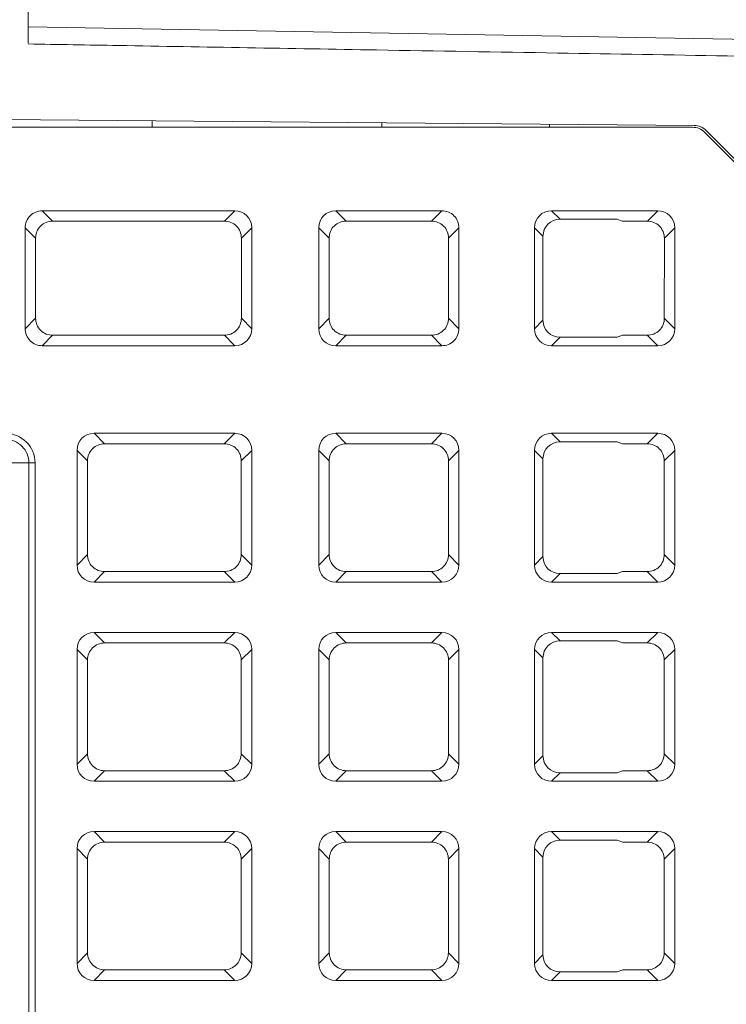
# Model space of a CAD drawing. Header units: millimetres. Extents: x -296 to 295, y -209 to 209.
# Tile 11 of 144: x -233 to -213, y -134 to -106. Entities that reach past the tile are written whole.
import ezdxf

# ---------------------------------------------------------------- set-up
doc = ezdxf.new("R2010")
doc.units = ezdxf.units.MM
doc.header["$MEASUREMENT"] = 0
doc.layers.add('layer 1', color=7, linetype='Continuous')

msp = doc.modelspace()

# ---------------------------------------------------------------- linework, layer by layer
at = {"layer": 'layer 1', "color": 1, "lineweight": 0}
msp.add_open_spline([(295.3283, 209.2747), (295.3283, 209.2747), (295.3283, -208.9236), (295.3283, -208.9236), (295.3283, -208.9236), (-296.1944, -208.9236), (-296.1944, -208.9236), (-296.1944, -208.9236), (-296.1944, 209.2747), (-296.1944, 209.2747), (-296.1944, 209.2747), (295.3283, 209.2747), (295.3283, 209.2747)], degree=3, knots=[0, 0, 0, 0, 0.25, 0.25, 0.25, 0.5, 0.5, 0.5, 0.75, 0.75, 0.75, 1, 1, 1, 1], dxfattribs=at)
at = {"layer": 'layer 1', "color": 5, "lineweight": 0}
msp.add_open_spline([(-281.2487, 194.7284), (-281.2487, 194.7284), (-281.2487, -197.0649), (-281.2487, -197.0649), (-281.2487, -197.0649), (283.3586, -197.0649), (283.3586, -197.0649)], degree=3, knots=[0, 0, 0, 0, 0.5, 0.5, 0.5, 1, 1, 1, 1], dxfattribs=at)
at = {"layer": 'layer 1', "lineweight": 9}
for points in [[(-232.8543, -98.4244), (-232.8543, -98.4244), (-232.8543, -106.2016), (-232.8543, -106.2016)], [(-200.3456, -106.295), (-200.3456, -106.295), (-232.8543, -105.7276), (-232.8543, -105.7276)], [(-213.5573, -108.5866), (-213.5573, -108.5866), (-235.8471, -108.3921), (-235.8471, -108.3921)], [(-235.6972, -108.6384), (-235.6972, -108.6384), (-213.6114, -108.6384), (-213.6114, -108.6384)], [(-229.2543, -108.4496), (-229.2543, -108.4496), (-229.2543, -108.6384), (-229.2543, -108.6384)], [(-222.6043, -108.5076), (-222.6043, -108.5076), (-222.6043, -108.6384), (-222.6043, -108.6384)], [(-217.7543, -108.55), (-217.7543, -108.55), (-217.7543, -108.6384), (-217.7543, -108.6384)], [(-213.2578, -108.7848), (-213.3516, -108.691), (-213.4788, -108.6384), (-213.6114, -108.6384)], [(-213.2095, -108.7331), (-213.3022, -108.6404), (-213.4276, -108.5877), (-213.5587, -108.5866)], [(-212.0507, -109.9919), (-212.0507, -109.9919), (-213.2578, -108.7848), (-213.2578, -108.7848)], [(-212.0028, -109.9399), (-212.0028, -109.9399), (-213.2095, -108.7331), (-213.2095, -108.7331)], [(-232.4424, -111.0573), (-232.4424, -111.0573), (-232.1411, -111.3587), (-232.1411, -111.3587)], [(-232.4424, -111.0573), (-232.4424, -111.0573), (-226.8661, -111.0573), (-226.8661, -111.0573)], [(-227.1675, -111.3587), (-227.1675, -111.3587), (-226.8661, -111.0573), (-226.8661, -111.0573)], [(-226.3732, -111.5502), (-226.3732, -111.2764), (-226.5924, -111.0573), (-226.8661, -111.0573)], [(-223.9424, -111.0573), (-224.2162, -111.0573), (-224.4354, -111.2764), (-224.4354, -111.5502)], [(-223.9424, -111.0573), (-223.9424, -111.0573), (-220.8661, -111.0573), (-220.8661, -111.0573)], [(-223.9424, -111.0573), (-223.9424, -111.0573), (-223.6411, -111.3587), (-223.6411, -111.3587)], [(-221.1675, -111.3587), (-221.1675, -111.3587), (-220.8661, -111.0573), (-220.8661, -111.0573)], [(-217.6924, -111.0573), (-217.9662, -111.0573), (-218.1854, -111.2764), (-218.1854, -111.5502)], [(-217.6924, -111.0573), (-217.6924, -111.0573), (-214.6161, -111.0573), (-214.6161, -111.0573)], [(-217.6924, -111.0573), (-217.6924, -111.0573), (-217.4465, -111.3032), (-217.4465, -111.3032)], [(-214.9175, -111.3587), (-214.9175, -111.3587), (-214.6161, -111.0573), (-214.6161, -111.0573)], [(-214.1232, -111.5502), (-214.1232, -111.2764), (-214.3424, -111.0573), (-214.6161, -111.0573)], [(-232.9354, -114.4765), (-232.9354, -114.4765), (-232.9354, -111.5502), (-232.9354, -111.5502)], [(-232.6338, -111.8512), (-232.6338, -111.8512), (-232.9354, -111.5502), (-232.9354, -111.5502)], [(-232.1411, -111.3587), (-232.1411, -111.3587), (-227.1675, -111.3587), (-227.1675, -111.3587)], [(-226.3732, -111.5502), (-226.3732, -111.5502), (-226.6747, -111.851), (-226.6747, -111.851)], [(-226.3732, -111.5502), (-226.3732, -111.5502), (-226.3732, -114.4765), (-226.3732, -114.4765)], [(-224.4354, -114.4765), (-224.4354, -114.4765), (-224.4354, -111.5502), (-224.4354, -111.5502)], [(-224.1338, -111.851), (-224.1338, -111.851), (-224.4354, -111.5502), (-224.4354, -111.5502)], [(-223.6411, -111.3587), (-223.6411, -111.3587), (-221.1675, -111.3587), (-221.1675, -111.3587)], [(-220.3732, -111.5502), (-220.3732, -111.5502), (-220.6747, -111.8512), (-220.6747, -111.8512)], [(-220.3732, -111.5502), (-220.3732, -111.5502), (-220.3732, -114.4765), (-220.3732, -114.4765)], [(-218.1854, -114.4765), (-218.1854, -114.4765), (-218.1854, -111.5502), (-218.1854, -111.5502)], [(-217.9394, -111.7961), (-217.9394, -111.7961), (-218.1854, -111.5502), (-218.1854, -111.5502)], [(-217.4465, -111.3032), (-217.7203, -111.3032), (-217.9394, -111.5224), (-217.9394, -111.7961)], [(-217.4465, -111.3032), (-217.4465, -111.3032), (-215.7866, -111.3032), (-215.7866, -111.3032)], [(-215.7866, -111.3032), (-215.7866, -111.3032), (-215.643, -111.3587), (-215.643, -111.3587)], [(-215.643, -111.3587), (-215.643, -111.3587), (-214.9175, -111.3587), (-214.9175, -111.3587)], [(-214.1232, -111.5502), (-214.1232, -111.5502), (-214.4247, -111.851), (-214.4247, -111.851)], [(-214.1232, -111.5502), (-214.1232, -111.5502), (-214.1232, -114.4765), (-214.1232, -114.4765)], [(-217.9394, -111.7961), (-217.9394, -111.7961), (-217.9394, -114.2306), (-217.9394, -114.2306)], [(-232.6336, -111.8498), (-232.6336, -111.8498), (-232.6336, -114.1725), (-232.6336, -114.1725)], [(-226.6747, -111.851), (-226.6747, -111.851), (-226.6753, -114.1737), (-226.6753, -114.1737)], [(-224.1333, -114.1737), (-224.1333, -114.1737), (-224.1338, -111.851), (-224.1338, -111.851)], [(-220.675, -114.1725), (-220.675, -114.1725), (-220.675, -111.8498), (-220.675, -111.8498)], [(-214.4247, -111.851), (-214.4247, -111.851), (-214.4253, -114.1737), (-214.4253, -114.1737)], [(-232.9354, -114.4765), (-232.9354, -114.4765), (-232.6333, -114.1739), (-232.6333, -114.1739)], [(-226.6753, -114.1737), (-226.6753, -114.1737), (-226.3732, -114.4765), (-226.3732, -114.4765)], [(-224.4354, -114.4765), (-224.4354, -114.4765), (-224.1333, -114.1737), (-224.1333, -114.1737)], [(-220.6753, -114.1739), (-220.6753, -114.1739), (-220.3732, -114.4765), (-220.3732, -114.4765)], [(-218.1854, -114.4765), (-218.1854, -114.4765), (-217.9394, -114.2306), (-217.9394, -114.2306)], [(-217.9394, -114.2306), (-217.9394, -114.5043), (-217.7203, -114.7235), (-217.4465, -114.7235)], [(-214.4253, -114.1737), (-214.4253, -114.1737), (-214.1232, -114.4765), (-214.1232, -114.4765)], [(-232.1402, -114.6672), (-232.1402, -114.6672), (-232.4424, -114.9694), (-232.4424, -114.9694)], [(-227.1683, -114.6672), (-227.1683, -114.6672), (-232.1402, -114.6672), (-232.1402, -114.6672)], [(-226.8661, -114.9694), (-226.8661, -114.9694), (-227.1683, -114.6672), (-227.1683, -114.6672)], [(-226.8661, -114.9694), (-226.5924, -114.9694), (-226.3732, -114.7503), (-226.3732, -114.4765)], [(-224.4354, -114.4765), (-224.4354, -114.7503), (-224.2162, -114.9694), (-223.9424, -114.9694)], [(-223.6402, -114.6672), (-223.6402, -114.6672), (-223.9424, -114.9694), (-223.9424, -114.9694)], [(-221.1683, -114.6672), (-221.1683, -114.6672), (-223.6402, -114.6672), (-223.6402, -114.6672)], [(-220.8661, -114.9694), (-220.8661, -114.9694), (-221.1683, -114.6672), (-221.1683, -114.6672)], [(-218.1854, -114.4765), (-218.1854, -114.7503), (-217.9662, -114.9694), (-217.6924, -114.9694)], [(-215.6409, -114.6672), (-215.6409, -114.6672), (-215.7866, -114.7235), (-215.7866, -114.7235)], [(-214.9183, -114.6672), (-214.9183, -114.6672), (-215.6409, -114.6672), (-215.6409, -114.6672)], [(-214.6161, -114.9694), (-214.6161, -114.9694), (-214.9183, -114.6672), (-214.9183, -114.6672)], [(-214.6161, -114.9694), (-214.3424, -114.9694), (-214.1232, -114.7503), (-214.1232, -114.4765)], [(-226.8661, -114.9694), (-226.8661, -114.9694), (-232.4424, -114.9694), (-232.4424, -114.9694)], [(-220.8661, -114.9694), (-220.8661, -114.9694), (-223.9424, -114.9694), (-223.9424, -114.9694)], [(-217.4465, -114.7235), (-217.4465, -114.7235), (-217.6924, -114.9694), (-217.6924, -114.9694)], [(-214.6161, -114.9694), (-214.6161, -114.9694), (-217.6924, -114.9694), (-217.6924, -114.9694)], [(-215.7866, -114.7235), (-215.7866, -114.7235), (-217.4465, -114.7235), (-217.4465, -114.7235)], [(-230.9424, -117.5073), (-231.2162, -117.5073), (-231.4354, -117.7264), (-231.4354, -118.0002)], [(-230.9424, -117.5073), (-230.9424, -117.5073), (-226.8661, -117.5073), (-226.8661, -117.5073)], [(-230.9424, -117.5073), (-230.9424, -117.5073), (-230.6395, -117.8102), (-230.6395, -117.8102)], [(-227.1691, -117.8102), (-227.1691, -117.8102), (-226.8661, -117.5073), (-226.8661, -117.5073)], [(-226.3732, -118.0002), (-226.3732, -117.7264), (-226.5924, -117.5073), (-226.8661, -117.5073)], [(-223.9424, -117.5073), (-224.2162, -117.5073), (-224.4354, -117.7264), (-224.4354, -118.0002)], [(-223.9424, -117.5073), (-223.9424, -117.5073), (-220.8661, -117.5073), (-220.8661, -117.5073)], [(-223.9424, -117.5073), (-223.9424, -117.5073), (-223.6395, -117.8102), (-223.6395, -117.8102)], [(-221.1691, -117.8102), (-221.1691, -117.8102), (-220.8661, -117.5073), (-220.8661, -117.5073)], [(-220.3732, -118.0002), (-220.3732, -117.7264), (-220.5924, -117.5073), (-220.8661, -117.5073)], [(-217.6924, -117.5073), (-217.9662, -117.5073), (-218.1854, -117.7264), (-218.1854, -118.0002)], [(-217.6924, -117.5073), (-217.6924, -117.5073), (-214.6161, -117.5073), (-214.6161, -117.5073)], [(-217.6924, -117.5073), (-217.6924, -117.5073), (-217.4465, -117.7532), (-217.4465, -117.7532)], [(-214.9191, -117.8102), (-214.9191, -117.8102), (-214.6161, -117.5073), (-214.6161, -117.5073)], [(-214.1232, -118.0002), (-214.1232, -117.7264), (-214.3424, -117.5073), (-214.6161, -117.5073)], [(-230.6395, -117.8102), (-230.6395, -117.8102), (-227.1691, -117.8102), (-227.1691, -117.8102)], [(-223.6395, -117.8102), (-223.6395, -117.8102), (-221.1691, -117.8102), (-221.1691, -117.8102)], [(-217.4465, -117.7532), (-217.7203, -117.7532), (-217.9394, -117.9724), (-217.9394, -118.2461)], [(-217.4465, -117.7532), (-217.4465, -117.7532), (-215.7866, -117.7532), (-215.7866, -117.7532)], [(-215.7866, -117.7532), (-215.7866, -117.7532), (-215.6389, -117.8102), (-215.6389, -117.8102)], [(-215.6389, -117.8102), (-215.6389, -117.8102), (-214.9191, -117.8102), (-214.9191, -117.8102)], [(-231.4354, -121.3265), (-231.4354, -121.3265), (-231.4354, -118.0002), (-231.4354, -118.0002)], [(-231.1323, -118.3024), (-231.1323, -118.3024), (-231.4354, -118.0002), (-231.4354, -118.0002)], [(-226.3732, -118.0002), (-226.3732, -118.0002), (-226.6763, -118.3024), (-226.6763, -118.3024)], [(-226.3732, -118.0002), (-226.3732, -118.0002), (-226.3732, -121.3265), (-226.3732, -121.3265)], [(-224.4354, -121.3265), (-224.4354, -121.3265), (-224.4354, -118.0002), (-224.4354, -118.0002)], [(-224.1323, -118.3024), (-224.1323, -118.3024), (-224.4354, -118.0002), (-224.4354, -118.0002)], [(-220.3732, -118.0002), (-220.3732, -118.0002), (-220.6763, -118.3027), (-220.6763, -118.3027)], [(-220.3732, -118.0002), (-220.3732, -118.0002), (-220.3732, -121.3265), (-220.3732, -121.3265)], [(-218.1854, -121.3265), (-218.1854, -121.3265), (-218.1854, -118.0002), (-218.1854, -118.0002)], [(-217.9394, -118.2461), (-217.9394, -118.2461), (-218.1854, -118.0002), (-218.1854, -118.0002)], [(-214.1232, -118.0002), (-214.1232, -118.0002), (-214.4263, -118.3024), (-214.4263, -118.3024)], [(-214.1232, -118.0002), (-214.1232, -118.0002), (-214.1232, -121.3265), (-214.1232, -121.3265)], [(-233.3356, -118.3634), (-233.3356, -118.3634), (-232.6507, -118.3634), (-232.6507, -118.3634)], [(-232.8275, -118.3634), (-232.8275, -118.3634), (-232.8275, -158.8384), (-232.8275, -158.8384)], [(-232.6507, -158.8384), (-232.6507, -158.8384), (-232.6507, -118.3634), (-232.6507, -118.3634)], [(-231.1316, -121.0219), (-231.1316, -121.0219), (-231.1323, -118.3024), (-231.1323, -118.3024)], [(-226.6763, -118.3024), (-226.6763, -118.3024), (-226.677, -121.0219), (-226.677, -121.0219)], [(-224.1316, -121.0219), (-224.1316, -121.0219), (-224.1323, -118.3024), (-224.1323, -118.3024)], [(-220.6766, -121.0205), (-220.6766, -121.0205), (-220.6766, -118.3011), (-220.6766, -118.3011)], [(-217.9394, -118.2461), (-217.9394, -118.2461), (-217.9394, -121.0806), (-217.9394, -121.0806)], [(-214.4263, -118.3024), (-214.4263, -118.3024), (-214.427, -121.0219), (-214.427, -121.0219)], [(-231.4354, -121.3265), (-231.4354, -121.3265), (-231.1316, -121.0219), (-231.1316, -121.0219)], [(-226.677, -121.0219), (-226.677, -121.0219), (-226.3732, -121.3265), (-226.3732, -121.3265)], [(-224.4354, -121.3265), (-224.4354, -121.3265), (-224.1316, -121.0219), (-224.1316, -121.0219)], [(-220.677, -121.0222), (-220.677, -121.0222), (-220.3732, -121.3265), (-220.3732, -121.3265)], [(-218.1854, -121.3265), (-218.1854, -121.3265), (-217.9394, -121.0806), (-217.9394, -121.0806)], [(-217.9394, -121.0806), (-217.9394, -121.3543), (-217.7203, -121.5735), (-217.4465, -121.5735)], [(-214.427, -121.0219), (-214.427, -121.0219), (-214.1232, -121.3265), (-214.1232, -121.3265)], [(-231.4354, -121.3265), (-231.4354, -121.6003), (-231.2162, -121.8194), (-230.9424, -121.8194)], [(-230.6386, -121.5155), (-230.6386, -121.5155), (-230.9424, -121.8194), (-230.9424, -121.8194)], [(-227.17, -121.5155), (-227.17, -121.5155), (-230.6386, -121.5155), (-230.6386, -121.5155)], [(-226.8661, -121.8194), (-226.8661, -121.8194), (-227.17, -121.5155), (-227.17, -121.5155)], [(-226.8661, -121.8194), (-226.5924, -121.8194), (-226.3732, -121.6003), (-226.3732, -121.3265)], [(-224.4354, -121.3265), (-224.4354, -121.6003), (-224.2162, -121.8194), (-223.9424, -121.8194)], [(-223.6386, -121.5155), (-223.6386, -121.5155), (-223.9424, -121.8194), (-223.9424, -121.8194)], [(-221.17, -121.5155), (-221.17, -121.5155), (-223.6386, -121.5155), (-223.6386, -121.5155)], [(-220.8661, -121.8194), (-220.8661, -121.8194), (-221.17, -121.5155), (-221.17, -121.5155)], [(-220.8661, -121.8194), (-220.5924, -121.8194), (-220.3732, -121.6003), (-220.3732, -121.3265)], [(-218.1854, -121.3265), (-218.1854, -121.6003), (-217.9662, -121.8194), (-217.6924, -121.8194)], [(-215.6365, -121.5155), (-215.6365, -121.5155), (-215.7866, -121.5735), (-215.7866, -121.5735)], [(-214.92, -121.5155), (-214.92, -121.5155), (-215.6365, -121.5155), (-215.6365, -121.5155)], [(-214.6161, -121.8194), (-214.6161, -121.8194), (-214.92, -121.5155), (-214.92, -121.5155)], [(-214.6161, -121.8194), (-214.3424, -121.8194), (-214.1232, -121.6003), (-214.1232, -121.3265)], [(-226.8661, -121.8194), (-226.8661, -121.8194), (-230.9424, -121.8194), (-230.9424, -121.8194)], [(-220.8661, -121.8194), (-220.8661, -121.8194), (-223.9424, -121.8194), (-223.9424, -121.8194)], [(-217.4465, -121.5735), (-217.4465, -121.5735), (-217.6924, -121.8194), (-217.6924, -121.8194)], [(-214.6161, -121.8194), (-214.6161, -121.8194), (-217.6924, -121.8194), (-217.6924, -121.8194)], [(-215.7866, -121.5735), (-215.7866, -121.5735), (-217.4465, -121.5735), (-217.4465, -121.5735)], [(-230.9424, -123.2773), (-231.2162, -123.2773), (-231.4354, -123.4964), (-231.4354, -123.7702)], [(-230.9424, -123.2773), (-230.9424, -123.2773), (-230.6381, -123.5817), (-230.6381, -123.5817)], [(-230.9424, -123.2773), (-230.9424, -123.2773), (-226.8661, -123.2773), (-226.8661, -123.2773)], [(-227.1705, -123.5817), (-227.1705, -123.5817), (-226.8661, -123.2773), (-226.8661, -123.2773)], [(-226.3732, -123.7702), (-226.3732, -123.4964), (-226.5924, -123.2773), (-226.8661, -123.2773)], [(-223.9424, -123.2773), (-224.2162, -123.2773), (-224.4354, -123.4964), (-224.4354, -123.7702)], [(-223.9424, -123.2773), (-223.9424, -123.2773), (-220.8661, -123.2773), (-220.8661, -123.2773)], [(-223.9424, -123.2773), (-223.9424, -123.2773), (-223.6381, -123.5817), (-223.6381, -123.5817)], [(-221.1705, -123.5817), (-221.1705, -123.5817), (-220.8661, -123.2773), (-220.8661, -123.2773)], [(-220.3732, -123.7702), (-220.3732, -123.4964), (-220.5924, -123.2773), (-220.8661, -123.2773)], [(-217.6924, -123.2773), (-217.9662, -123.2773), (-218.1854, -123.4964), (-218.1854, -123.7702)], [(-217.4465, -123.5232), (-217.7203, -123.5232), (-217.9394, -123.7424), (-217.9394, -124.0161)], [(-217.6924, -123.2773), (-217.6924, -123.2773), (-214.6161, -123.2773), (-214.6161, -123.2773)], [(-217.6924, -123.2773), (-217.6924, -123.2773), (-217.4465, -123.5232), (-217.4465, -123.5232)], [(-217.4465, -123.5232), (-217.4465, -123.5232), (-215.7866, -123.5232), (-215.7866, -123.5232)], [(-215.7866, -123.5232), (-215.7866, -123.5232), (-215.6352, -123.5817), (-215.6352, -123.5817)], [(-214.9205, -123.5817), (-214.9205, -123.5817), (-214.6161, -123.2773), (-214.6161, -123.2773)], [(-214.1232, -123.7702), (-214.1232, -123.4964), (-214.3424, -123.2773), (-214.6161, -123.2773)], [(-231.1308, -124.0739), (-231.1308, -124.0739), (-231.4354, -123.7702), (-231.4354, -123.7702)], [(-231.4354, -127.0965), (-231.4354, -127.0965), (-231.4354, -123.7702), (-231.4354, -123.7702)], [(-230.6381, -123.5817), (-230.6381, -123.5817), (-227.1705, -123.5817), (-227.1705, -123.5817)], [(-226.3732, -123.7702), (-226.3732, -123.7702), (-226.6777, -124.0739), (-226.6777, -124.0739)], [(-226.3732, -123.7702), (-226.3732, -123.7702), (-226.3732, -127.0965), (-226.3732, -127.0965)], [(-224.4354, -127.0965), (-224.4354, -127.0965), (-224.4354, -123.7702), (-224.4354, -123.7702)], [(-224.1308, -124.0739), (-224.1308, -124.0739), (-224.4354, -123.7702), (-224.4354, -123.7702)], [(-223.6381, -123.5817), (-223.6381, -123.5817), (-221.1705, -123.5817), (-221.1705, -123.5817)], [(-220.3732, -123.7702), (-220.3732, -123.7702), (-220.6777, -124.0741), (-220.6777, -124.0741)], [(-220.3732, -123.7702), (-220.3732, -123.7702), (-220.3732, -127.0965), (-220.3732, -127.0965)], [(-217.9394, -124.0161), (-217.9394, -124.0161), (-218.1854, -123.7702), (-218.1854, -123.7702)], [(-218.1854, -127.0965), (-218.1854, -127.0965), (-218.1854, -123.7702), (-218.1854, -123.7702)], [(-215.6352, -123.5817), (-215.6352, -123.5817), (-214.9205, -123.5817), (-214.9205, -123.5817)], [(-214.1232, -123.7702), (-214.1232, -123.7702), (-214.4277, -124.0739), (-214.4277, -124.0739)], [(-214.1232, -123.7702), (-214.1232, -123.7702), (-214.1232, -127.0965), (-214.1232, -127.0965)], [(-231.1302, -126.7905), (-231.1302, -126.7905), (-231.1308, -124.0739), (-231.1308, -124.0739)], [(-226.6777, -124.0739), (-226.6777, -124.0739), (-226.6784, -126.7905), (-226.6784, -126.7905)], [(-224.1302, -126.7905), (-224.1302, -126.7905), (-224.1308, -124.0739), (-224.1308, -124.0739)], [(-220.678, -126.7891), (-220.678, -126.7891), (-220.678, -124.0725), (-220.678, -124.0725)], [(-217.9394, -124.0161), (-217.9394, -124.0161), (-217.9394, -126.8506), (-217.9394, -126.8506)], [(-214.4277, -124.0739), (-214.4277, -124.0739), (-214.4284, -126.7905), (-214.4284, -126.7905)], [(-231.4354, -127.0965), (-231.4354, -127.0965), (-231.1302, -126.7905), (-231.1302, -126.7905)], [(-226.6784, -126.7905), (-226.6784, -126.7905), (-226.3732, -127.0965), (-226.3732, -127.0965)], [(-224.4354, -127.0965), (-224.4354, -127.0965), (-224.1302, -126.7905), (-224.1302, -126.7905)], [(-220.6784, -126.7908), (-220.6784, -126.7908), (-220.3732, -127.0965), (-220.3732, -127.0965)], [(-218.1854, -127.0965), (-218.1854, -127.0965), (-217.9394, -126.8506), (-217.9394, -126.8506)], [(-217.9394, -126.8506), (-217.9394, -127.1243), (-217.7203, -127.3435), (-217.4465, -127.3435)], [(-214.4284, -126.7905), (-214.4284, -126.7905), (-214.1232, -127.0965), (-214.1232, -127.0965)], [(-231.4354, -127.0965), (-231.4354, -127.3703), (-231.2162, -127.5894), (-230.9424, -127.5894)], [(-226.8661, -127.5894), (-226.5924, -127.5894), (-226.3732, -127.3703), (-226.3732, -127.0965)], [(-224.4354, -127.0965), (-224.4354, -127.3703), (-224.2162, -127.5894), (-223.9424, -127.5894)], [(-220.8661, -127.5894), (-220.5924, -127.5894), (-220.3732, -127.3703), (-220.3732, -127.0965)], [(-218.1854, -127.0965), (-218.1854, -127.3703), (-217.9662, -127.5894), (-217.6924, -127.5894)], [(-214.6161, -127.5894), (-214.3424, -127.5894), (-214.1232, -127.3703), (-214.1232, -127.0965)], [(-230.6371, -127.2841), (-230.6371, -127.2841), (-230.9424, -127.5894), (-230.9424, -127.5894)], [(-227.1714, -127.2841), (-227.1714, -127.2841), (-230.6371, -127.2841), (-230.6371, -127.2841)], [(-226.8661, -127.5894), (-226.8661, -127.5894), (-227.1714, -127.2841), (-227.1714, -127.2841)], [(-223.6371, -127.2841), (-223.6371, -127.2841), (-223.9424, -127.5894), (-223.9424, -127.5894)], [(-221.1714, -127.2841), (-221.1714, -127.2841), (-223.6371, -127.2841), (-223.6371, -127.2841)], [(-220.8661, -127.5894), (-220.8661, -127.5894), (-221.1714, -127.2841), (-221.1714, -127.2841)], [(-217.4465, -127.3435), (-217.4465, -127.3435), (-217.6924, -127.5894), (-217.6924, -127.5894)], [(-215.7866, -127.3435), (-215.7866, -127.3435), (-217.4465, -127.3435), (-217.4465, -127.3435)], [(-215.6329, -127.2841), (-215.6329, -127.2841), (-215.7866, -127.3435), (-215.7866, -127.3435)], [(-214.9214, -127.2841), (-214.9214, -127.2841), (-215.6329, -127.2841), (-215.6329, -127.2841)], [(-214.6161, -127.5894), (-214.6161, -127.5894), (-214.9214, -127.2841), (-214.9214, -127.2841)], [(-226.8661, -127.5894), (-226.8661, -127.5894), (-230.9424, -127.5894), (-230.9424, -127.5894)], [(-220.8661, -127.5894), (-220.8661, -127.5894), (-223.9424, -127.5894), (-223.9424, -127.5894)], [(-214.6161, -127.5894), (-214.6161, -127.5894), (-217.6924, -127.5894), (-217.6924, -127.5894)], [(-230.9424, -129.0473), (-231.2162, -129.0473), (-231.4354, -129.2664), (-231.4354, -129.5402)], [(-230.9424, -129.0473), (-230.9424, -129.0473), (-226.8661, -129.0473), (-226.8661, -129.0473)], [(-230.9424, -129.0473), (-230.9424, -129.0473), (-230.6366, -129.3531), (-230.6366, -129.3531)], [(-227.1719, -129.3531), (-227.1719, -129.3531), (-226.8661, -129.0473), (-226.8661, -129.0473)], [(-226.3732, -129.5402), (-226.3732, -129.2664), (-226.5924, -129.0473), (-226.8661, -129.0473)], [(-223.9424, -129.0473), (-224.2162, -129.0473), (-224.4354, -129.2664), (-224.4354, -129.5402)], [(-223.9424, -129.0473), (-223.9424, -129.0473), (-220.8661, -129.0473), (-220.8661, -129.0473)], [(-223.9424, -129.0473), (-223.9424, -129.0473), (-223.6366, -129.3531), (-223.6366, -129.3531)], [(-221.1719, -129.3531), (-221.1719, -129.3531), (-220.8661, -129.0473), (-220.8661, -129.0473)], [(-220.3732, -129.5402), (-220.3732, -129.2664), (-220.5924, -129.0473), (-220.8661, -129.0473)], [(-217.6924, -129.0473), (-217.9662, -129.0473), (-218.1854, -129.2664), (-218.1854, -129.5402)], [(-217.6924, -129.0473), (-217.6924, -129.0473), (-214.6161, -129.0473), (-214.6161, -129.0473)], [(-217.6924, -129.0473), (-217.6924, -129.0473), (-217.4465, -129.2932), (-217.4465, -129.2932)], [(-214.9219, -129.3531), (-214.9219, -129.3531), (-214.6161, -129.0473), (-214.6161, -129.0473)], [(-214.1232, -129.5402), (-214.1232, -129.2664), (-214.3424, -129.0473), (-214.6161, -129.0473)], [(-230.6366, -129.3531), (-230.6366, -129.3531), (-227.1719, -129.3531), (-227.1719, -129.3531)], [(-223.6366, -129.3531), (-223.6366, -129.3531), (-221.1719, -129.3531), (-221.1719, -129.3531)], [(-217.4465, -129.2932), (-217.7203, -129.2932), (-217.9394, -129.5124), (-217.9394, -129.7861)], [(-217.4465, -129.2932), (-217.4465, -129.2932), (-215.7866, -129.2932), (-215.7866, -129.2932)], [(-215.7866, -129.2932), (-215.7866, -129.2932), (-215.6315, -129.3531), (-215.6315, -129.3531)], [(-215.6315, -129.3531), (-215.6315, -129.3531), (-214.9219, -129.3531), (-214.9219, -129.3531)], [(-231.1294, -129.8453), (-231.1294, -129.8453), (-231.4354, -129.5402), (-231.4354, -129.5402)], [(-231.4354, -132.8665), (-231.4354, -132.8665), (-231.4354, -129.5402), (-231.4354, -129.5402)], [(-226.3732, -129.5402), (-226.3732, -129.5402), (-226.6791, -129.8453), (-226.6791, -129.8453)], [(-226.3732, -129.5402), (-226.3732, -129.5402), (-226.3732, -132.8665), (-226.3732, -132.8665)], [(-224.1294, -129.8453), (-224.1294, -129.8453), (-224.4354, -129.5402), (-224.4354, -129.5402)], [(-224.4354, -132.8665), (-224.4354, -132.8665), (-224.4354, -129.5402), (-224.4354, -129.5402)], [(-220.3732, -129.5402), (-220.3732, -129.5402), (-220.6791, -129.8456), (-220.6791, -129.8456)], [(-220.3732, -129.5402), (-220.3732, -129.5402), (-220.3732, -132.8665), (-220.3732, -132.8665)], [(-217.9394, -129.7861), (-217.9394, -129.7861), (-218.1854, -129.5402), (-218.1854, -129.5402)], [(-218.1854, -132.8665), (-218.1854, -132.8665), (-218.1854, -129.5402), (-218.1854, -129.5402)], [(-217.9394, -129.7861), (-217.9394, -129.7861), (-217.9394, -132.6206), (-217.9394, -132.6206)], [(-214.1232, -129.5402), (-214.1232, -129.5402), (-214.4291, -129.8453), (-214.4291, -129.8453)], [(-214.1232, -129.5402), (-214.1232, -129.5402), (-214.1232, -132.8665), (-214.1232, -132.8665)], [(-231.1288, -132.5591), (-231.1288, -132.5591), (-231.1294, -129.8453), (-231.1294, -129.8453)], [(-226.6791, -129.8453), (-226.6791, -129.8453), (-226.6798, -132.5594), (-226.6798, -132.5594)], [(-224.1288, -132.5591), (-224.1288, -132.5591), (-224.1294, -129.8453), (-224.1294, -129.8453)], [(-220.6795, -132.5574), (-220.6795, -132.5574), (-220.6795, -129.8439), (-220.6795, -129.8439)], [(-214.4291, -129.8453), (-214.4291, -129.8453), (-214.4298, -132.5594), (-214.4298, -132.5594)], [(-231.4354, -132.8665), (-231.4354, -132.8665), (-231.1288, -132.5591), (-231.1288, -132.5591)], [(-226.6798, -132.5594), (-226.6798, -132.5594), (-226.3732, -132.8665), (-226.3732, -132.8665)], [(-224.4354, -132.8665), (-224.4354, -132.8665), (-224.1288, -132.5591), (-224.1288, -132.5591)], [(-220.6798, -132.5591), (-220.6798, -132.5591), (-220.3732, -132.8665), (-220.3732, -132.8665)], [(-218.1854, -132.8665), (-218.1854, -132.8665), (-217.9394, -132.6206), (-217.9394, -132.6206)], [(-217.9394, -132.6206), (-217.9394, -132.8943), (-217.7203, -133.1135), (-217.4465, -133.1135)], [(-214.4298, -132.5594), (-214.4298, -132.5594), (-214.1232, -132.8665), (-214.1232, -132.8665)], [(-231.4354, -132.8665), (-231.4354, -133.1403), (-231.2162, -133.3594), (-230.9424, -133.3594)], [(-226.8661, -133.3594), (-226.5924, -133.3594), (-226.3732, -133.1403), (-226.3732, -132.8665)], [(-224.4354, -132.8665), (-224.4354, -133.1403), (-224.2162, -133.3594), (-223.9424, -133.3594)], [(-220.8661, -133.3594), (-220.5924, -133.3594), (-220.3732, -133.1403), (-220.3732, -132.8665)], [(-218.1854, -132.8665), (-218.1854, -133.1403), (-217.9662, -133.3594), (-217.6924, -133.3594)], [(-214.6161, -133.3594), (-214.3424, -133.3594), (-214.1232, -133.1403), (-214.1232, -132.8665)], [(-230.6357, -133.0527), (-230.6357, -133.0527), (-230.9424, -133.3594), (-230.9424, -133.3594)], [(-227.1728, -133.0527), (-227.1728, -133.0527), (-230.6357, -133.0527), (-230.6357, -133.0527)], [(-226.8661, -133.3594), (-226.8661, -133.3594), (-227.1728, -133.0527), (-227.1728, -133.0527)], [(-223.6357, -133.0527), (-223.6357, -133.0527), (-223.9424, -133.3594), (-223.9424, -133.3594)], [(-221.1728, -133.0527), (-221.1728, -133.0527), (-223.6357, -133.0527), (-223.6357, -133.0527)], [(-220.8661, -133.3594), (-220.8661, -133.3594), (-221.1728, -133.0527), (-221.1728, -133.0527)], [(-217.4465, -133.1135), (-217.4465, -133.1135), (-217.6924, -133.3594), (-217.6924, -133.3594)], [(-215.7866, -133.1135), (-215.7866, -133.1135), (-217.4465, -133.1135), (-217.4465, -133.1135)], [(-215.6292, -133.0527), (-215.6292, -133.0527), (-215.7866, -133.1135), (-215.7866, -133.1135)], [(-214.9228, -133.0527), (-214.9228, -133.0527), (-215.6292, -133.0527), (-215.6292, -133.0527)], [(-214.6161, -133.3594), (-214.6161, -133.3594), (-214.9228, -133.0527), (-214.9228, -133.0527)], [(-226.8661, -133.3594), (-226.8661, -133.3594), (-230.9424, -133.3594), (-230.9424, -133.3594)], [(-220.8661, -133.3594), (-220.8661, -133.3594), (-223.9424, -133.3594), (-223.9424, -133.3594)], [(-214.6161, -133.3594), (-214.6161, -133.3594), (-217.6924, -133.3594), (-217.6924, -133.3594)]]:
    msp.add_open_spline(points, degree=3, dxfattribs=at)
for points, knots in [([(-232.8543, -106.2251), (-231.9796, -106.24), (-231.105, -106.255), (-230.2304, -106.27), (-227.7408, -106.3128), (-225.2511, -106.3559), (-222.7615, -106.3988)], [0, 0, 0, 0, 0.5, 0.5, 0.5, 1, 1, 1, 1]), ([(-222.7615, -106.3985), (-221.0126, -106.4286), (-219.2636, -106.4589), (-217.5147, -106.4882), (-215.8787, -106.5156), (-214.2426, -106.5421), (-212.6066, -106.5703), (-209.4367, -106.625), (-206.2668, -106.6862), (-203.0969, -106.7442)], [0, 0, 0, 0, 0.3333333, 0.3333333, 0.3333333, 0.6666667, 0.6666667, 0.6666667, 1, 1, 1, 1]), ([(-232.9354, -111.5502), (-232.9353, -111.4243), (-232.8833, -111.2928), (-232.7916, -111.2011), (-232.6998, -111.1093), (-232.5683, -111.0573), (-232.4424, -111.0573)], [0, 0, 0, 0, 0.5, 0.5, 0.5, 1, 1, 1, 1]), ([(-220.8661, -111.0573), (-220.7403, -111.0573), (-220.6088, -111.1093), (-220.517, -111.2011), (-220.4253, -111.2928), (-220.3733, -111.4243), (-220.3732, -111.5502)], [0, 0, 0, 0, 0.5, 0.5, 0.5, 1, 1, 1, 1]), ([(-232.1411, -111.3587), (-232.2666, -111.3587), (-232.3977, -111.4104), (-232.4895, -111.5018), (-232.5812, -111.5932), (-232.6335, -111.7243), (-232.6336, -111.8498)], [0, 0, 0, 0, 0.5, 0.5, 0.5, 1, 1, 1, 1]), ([(-226.675, -111.8496), (-226.6752, -111.7241), (-226.7275, -111.5931), (-226.8192, -111.5018), (-226.9109, -111.4104), (-227.042, -111.3587), (-227.1675, -111.3587)], [0, 0, 0, 0, 0.5, 0.5, 0.5, 1, 1, 1, 1]), ([(-223.6411, -111.3587), (-223.7666, -111.3587), (-223.8977, -111.4104), (-223.9894, -111.5018), (-224.0811, -111.5931), (-224.1334, -111.7241), (-224.1336, -111.8496)], [0, 0, 0, 0, 0.5, 0.5, 0.5, 1, 1, 1, 1]), ([(-220.675, -111.8498), (-220.675, -111.7243), (-220.7274, -111.5932), (-220.8191, -111.5018), (-220.9108, -111.4104), (-221.042, -111.3587), (-221.1675, -111.3587)], [0, 0, 0, 0, 0.5, 0.5, 0.5, 1, 1, 1, 1]), ([(-214.425, -111.8496), (-214.4252, -111.7241), (-214.4775, -111.5931), (-214.5692, -111.5018), (-214.6609, -111.4104), (-214.792, -111.3587), (-214.9175, -111.3587)], [0, 0, 0, 0, 0.5, 0.5, 0.5, 1, 1, 1, 1]), ([(-232.6336, -114.1725), (-232.6336, -114.2987), (-232.5819, -114.4307), (-232.49, -114.5228), (-232.3983, -114.6149), (-232.2664, -114.6672), (-232.1402, -114.6672)], [0, 0, 0, 0, 0.5, 0.5, 0.5, 1, 1, 1, 1]), ([(-227.1683, -114.6672), (-227.0421, -114.6672), (-226.9102, -114.6149), (-226.8184, -114.5227), (-226.7266, -114.4305), (-226.6748, -114.2985), (-226.675, -114.1723)], [0, 0, 0, 0, 0.5, 0.5, 0.5, 1, 1, 1, 1]), ([(-224.1336, -114.1723), (-224.1337, -114.2985), (-224.082, -114.4305), (-223.9901, -114.5227), (-223.8983, -114.6149), (-223.7664, -114.6672), (-223.6402, -114.6672)], [0, 0, 0, 0, 0.5, 0.5, 0.5, 1, 1, 1, 1]), ([(-221.1683, -114.6672), (-221.0422, -114.6672), (-220.9103, -114.6149), (-220.8185, -114.5228), (-220.7267, -114.4306), (-220.675, -114.2987), (-220.675, -114.1725)], [0, 0, 0, 0, 0.5, 0.5, 0.5, 1, 1, 1, 1]), ([(-214.9183, -114.6672), (-214.7921, -114.6672), (-214.6602, -114.6149), (-214.5684, -114.5227), (-214.4766, -114.4305), (-214.4248, -114.2985), (-214.425, -114.1723)], [0, 0, 0, 0, 0.5, 0.5, 0.5, 1, 1, 1, 1]), ([(-232.4424, -114.9694), (-232.5683, -114.9694), (-232.6998, -114.9174), (-232.7916, -114.8256), (-232.8833, -114.7339), (-232.9354, -114.6024), (-232.9354, -114.4765)], [0, 0, 0, 0, 0.5, 0.5, 0.5, 1, 1, 1, 1]), ([(-220.3732, -114.4765), (-220.3731, -114.6024), (-220.4252, -114.7339), (-220.517, -114.8256), (-220.6088, -114.9174), (-220.7403, -114.9694), (-220.8661, -114.9694)], [0, 0, 0, 0, 0.5, 0.5, 0.5, 1, 1, 1, 1]), ([(-232.6507, -118.3634), (-232.6507, -118.137), (-232.7407, -117.9199), (-232.9007, -117.7598), (-233.0608, -117.5997), (-233.2779, -117.5098), (-233.5043, -117.5098)], [0, 0, 0, 0, 0.5, 0.5, 0.5, 1, 1, 1, 1]), ([(-232.8275, -118.3634), (-232.8275, -118.1839), (-232.8988, -118.0117), (-233.0257, -117.8848), (-233.1526, -117.7579), (-233.3248, -117.6866), (-233.5043, -117.6866)], [0, 0, 0, 0, 0.5, 0.5, 0.5, 1, 1, 1, 1]), ([(-230.6395, -117.8102), (-230.7649, -117.8102), (-230.896, -117.8619), (-230.9877, -117.9532), (-231.0794, -118.0445), (-231.1317, -118.1753), (-231.1319, -118.3008)], [0, 0, 0, 0, 0.5, 0.5, 0.5, 1, 1, 1, 1]), ([(-226.6766, -118.3008), (-226.6768, -118.1753), (-226.7292, -118.0445), (-226.8209, -117.9532), (-226.9126, -117.8619), (-227.0436, -117.8102), (-227.1691, -117.8102)], [0, 0, 0, 0, 0.5, 0.5, 0.5, 1, 1, 1, 1]), ([(-223.6395, -117.8102), (-223.7649, -117.8102), (-223.896, -117.8619), (-223.9877, -117.9532), (-224.0794, -118.0445), (-224.1317, -118.1753), (-224.1319, -118.3008)], [0, 0, 0, 0, 0.5, 0.5, 0.5, 1, 1, 1, 1]), ([(-220.6766, -118.3011), (-220.6767, -118.1756), (-220.7291, -118.0446), (-220.8208, -117.9533), (-220.9125, -117.862), (-221.0436, -117.8102), (-221.1691, -117.8102)], [0, 0, 0, 0, 0.5, 0.5, 0.5, 1, 1, 1, 1]), ([(-214.4266, -118.3008), (-214.4268, -118.1753), (-214.4792, -118.0445), (-214.5709, -117.9532), (-214.6626, -117.8619), (-214.7936, -117.8102), (-214.9191, -117.8102)], [0, 0, 0, 0, 0.5, 0.5, 0.5, 1, 1, 1, 1]), ([(-231.1319, -121.0202), (-231.1321, -121.1465), (-231.0804, -121.2786), (-230.9886, -121.3709), (-230.8968, -121.4631), (-230.7648, -121.5155), (-230.6386, -121.5155)], [0, 0, 0, 0, 0.5, 0.5, 0.5, 1, 1, 1, 1]), ([(-227.17, -121.5155), (-227.0438, -121.5155), (-226.9118, -121.4631), (-226.82, -121.3709), (-226.7281, -121.2786), (-226.6764, -121.1465), (-226.6766, -121.0202)], [0, 0, 0, 0, 0.5, 0.5, 0.5, 1, 1, 1, 1]), ([(-224.1319, -121.0202), (-224.1321, -121.1465), (-224.0804, -121.2786), (-223.9886, -121.3709), (-223.8968, -121.4631), (-223.7648, -121.5155), (-223.6386, -121.5155)], [0, 0, 0, 0, 0.5, 0.5, 0.5, 1, 1, 1, 1]), ([(-221.17, -121.5155), (-221.0438, -121.5155), (-220.9119, -121.4632), (-220.8201, -121.371), (-220.7282, -121.2788), (-220.6765, -121.1467), (-220.6766, -121.0205)], [0, 0, 0, 0, 0.5, 0.5, 0.5, 1, 1, 1, 1]), ([(-214.92, -121.5155), (-214.7938, -121.5155), (-214.6618, -121.4631), (-214.57, -121.3709), (-214.4781, -121.2786), (-214.4264, -121.1465), (-214.4266, -121.0202)], [0, 0, 0, 0, 0.5, 0.5, 0.5, 1, 1, 1, 1]), ([(-230.6381, -123.5817), (-230.7635, -123.5817), (-230.8945, -123.6333), (-230.9863, -123.7246), (-231.0779, -123.8159), (-231.1303, -123.9468), (-231.1305, -124.0722)], [0, 0, 0, 0, 0.5, 0.5, 0.5, 1, 1, 1, 1]), ([(-226.678, -124.0722), (-226.6782, -123.9468), (-226.7306, -123.8159), (-226.8223, -123.7246), (-226.914, -123.6333), (-227.045, -123.5817), (-227.1705, -123.5817)], [0, 0, 0, 0, 0.5, 0.5, 0.5, 1, 1, 1, 1]), ([(-223.6381, -123.5817), (-223.7635, -123.5817), (-223.8945, -123.6333), (-223.9863, -123.7246), (-224.0779, -123.8159), (-224.1303, -123.9468), (-224.1305, -124.0722)], [0, 0, 0, 0, 0.5, 0.5, 0.5, 1, 1, 1, 1]), ([(-220.678, -124.0725), (-220.6782, -123.947), (-220.7305, -123.816), (-220.8222, -123.7247), (-220.9139, -123.6334), (-221.045, -123.5817), (-221.1705, -123.5817)], [0, 0, 0, 0, 0.5, 0.5, 0.5, 1, 1, 1, 1]), ([(-214.428, -124.0722), (-214.4282, -123.9468), (-214.4806, -123.8159), (-214.5723, -123.7246), (-214.664, -123.6333), (-214.795, -123.5817), (-214.9205, -123.5817)], [0, 0, 0, 0, 0.5, 0.5, 0.5, 1, 1, 1, 1]), ([(-231.1305, -126.7888), (-231.1307, -126.9151), (-231.079, -127.0472), (-230.9872, -127.1395), (-230.8954, -127.2317), (-230.7634, -127.2841), (-230.6371, -127.2841)], [0, 0, 0, 0, 0.5, 0.5, 0.5, 1, 1, 1, 1]), ([(-227.1714, -127.2841), (-227.0452, -127.2841), (-226.9132, -127.2317), (-226.8214, -127.1395), (-226.7295, -127.0472), (-226.6779, -126.9151), (-226.678, -126.7888)], [0, 0, 0, 0, 0.5, 0.5, 0.5, 1, 1, 1, 1]), ([(-224.1305, -126.7888), (-224.1307, -126.9151), (-224.079, -127.0472), (-223.9872, -127.1395), (-223.8954, -127.2317), (-223.7634, -127.2841), (-223.6371, -127.2841)], [0, 0, 0, 0, 0.5, 0.5, 0.5, 1, 1, 1, 1]), ([(-221.1714, -127.2841), (-221.0452, -127.2841), (-220.9133, -127.2318), (-220.8215, -127.1396), (-220.7297, -127.0474), (-220.6779, -126.9153), (-220.678, -126.7891)], [0, 0, 0, 0, 0.5, 0.5, 0.5, 1, 1, 1, 1]), ([(-214.9214, -127.2841), (-214.7952, -127.2841), (-214.6632, -127.2317), (-214.5714, -127.1395), (-214.4795, -127.0472), (-214.4279, -126.9151), (-214.428, -126.7888)], [0, 0, 0, 0, 0.5, 0.5, 0.5, 1, 1, 1, 1]), ([(-230.6366, -129.3531), (-230.7621, -129.3531), (-230.8931, -129.4048), (-230.9848, -129.496), (-231.0765, -129.5873), (-231.1289, -129.7182), (-231.1291, -129.8436)], [0, 0, 0, 0, 0.5, 0.5, 0.5, 1, 1, 1, 1]), ([(-226.6795, -129.8436), (-226.6796, -129.7182), (-226.732, -129.5873), (-226.8237, -129.496), (-226.9154, -129.4048), (-227.0465, -129.3531), (-227.1719, -129.3531)], [0, 0, 0, 0, 0.5, 0.5, 0.5, 1, 1, 1, 1]), ([(-223.6366, -129.3531), (-223.7621, -129.3531), (-223.8931, -129.4048), (-223.9848, -129.496), (-224.0765, -129.5873), (-224.1289, -129.7182), (-224.1291, -129.8436)], [0, 0, 0, 0, 0.5, 0.5, 0.5, 1, 1, 1, 1]), ([(-220.6795, -129.8439), (-220.6796, -129.7184), (-220.7319, -129.5875), (-220.8236, -129.4961), (-220.9154, -129.4048), (-221.0464, -129.3531), (-221.1719, -129.3531)], [0, 0, 0, 0, 0.5, 0.5, 0.5, 1, 1, 1, 1]), ([(-214.4295, -129.8436), (-214.4296, -129.7182), (-214.482, -129.5873), (-214.5737, -129.496), (-214.6654, -129.4048), (-214.7965, -129.3531), (-214.9219, -129.3531)], [0, 0, 0, 0, 0.5, 0.5, 0.5, 1, 1, 1, 1]), ([(-231.1291, -132.5574), (-231.1293, -132.6837), (-231.0776, -132.8158), (-230.9858, -132.9081), (-230.8939, -133.0003), (-230.762, -133.0527), (-230.6357, -133.0527)], [0, 0, 0, 0, 0.5, 0.5, 0.5, 1, 1, 1, 1]), ([(-227.1728, -133.0527), (-227.0466, -133.0527), (-226.9147, -133.0003), (-226.8229, -132.9082), (-226.7311, -132.8159), (-226.6794, -132.6839), (-226.6795, -132.5577)], [0, 0, 0, 0, 0.5, 0.5, 0.5, 1, 1, 1, 1]), ([(-224.1291, -132.5574), (-224.1293, -132.6837), (-224.0776, -132.8158), (-223.9858, -132.9081), (-223.8939, -133.0003), (-223.762, -133.0527), (-223.6357, -133.0527)], [0, 0, 0, 0, 0.5, 0.5, 0.5, 1, 1, 1, 1]), ([(-221.1728, -133.0527), (-221.0466, -133.0527), (-220.9146, -133.0003), (-220.8228, -132.908), (-220.731, -132.8158), (-220.6793, -132.6837), (-220.6795, -132.5574)], [0, 0, 0, 0, 0.5, 0.5, 0.5, 1, 1, 1, 1]), ([(-214.9228, -133.0527), (-214.7966, -133.0527), (-214.6647, -133.0003), (-214.5729, -132.9082), (-214.4811, -132.8159), (-214.4294, -132.6839), (-214.4295, -132.5577)], [0, 0, 0, 0, 0.5, 0.5, 0.5, 1, 1, 1, 1])]:
    msp.add_open_spline(points, degree=3, knots=knots, dxfattribs=at)

doc.saveas('drawing.dxf')
